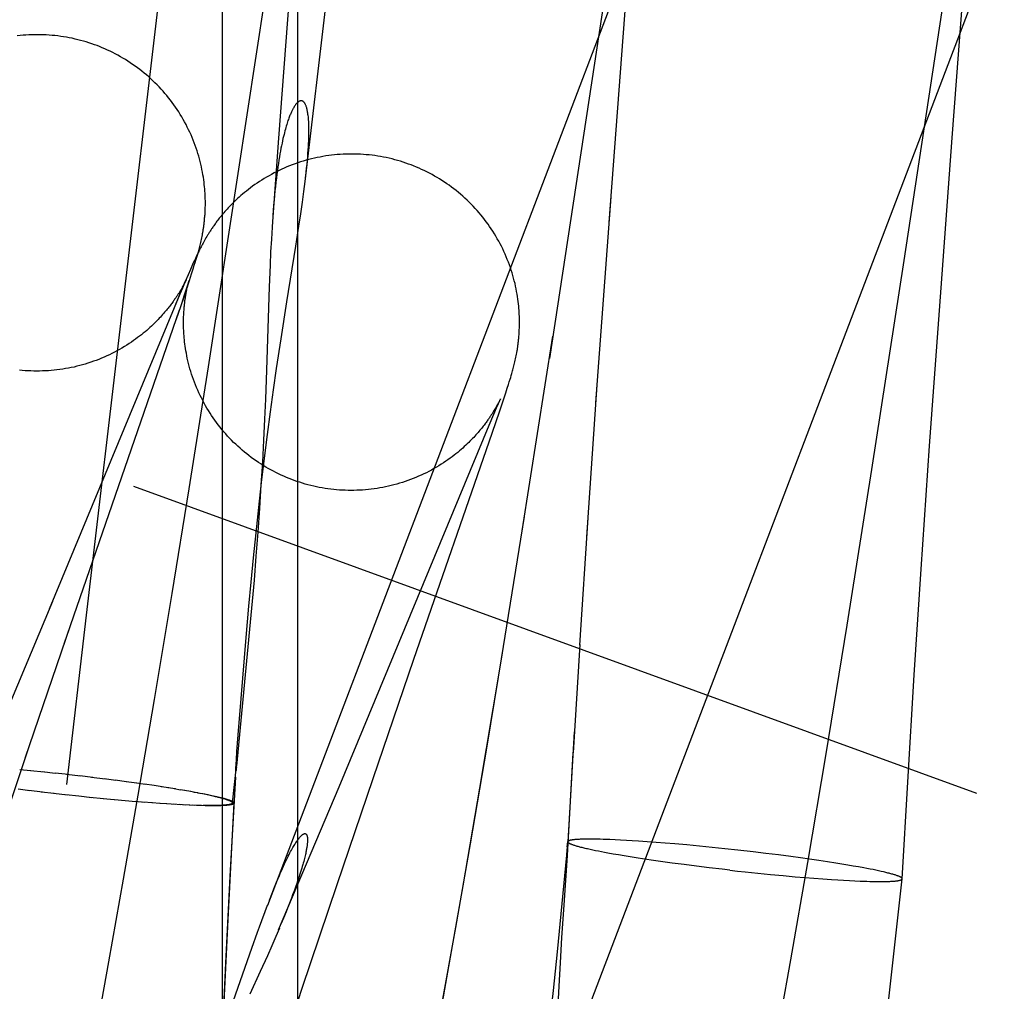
# Model space of a CAD drawing. Header units: inches. Extents: x 0 to 224, y 0 to 145.
# Tile 19 of 45: x 51.29 to 51.404, y 85.783 to 85.895. Entities that reach past the tile are written whole.
import ezdxf

# ---------------------------------------------------------------- set-up
doc = ezdxf.new("R2010")
doc.units = ezdxf.units.IN
doc.header["$LTSCALE"] = 12.302632
doc.header["$MEASUREMENT"] = 0
doc.linetypes.add('HIDDEN', pattern=[0.2, 0.1, -0.1])
doc.layers.add('DEFAULT_2', color=8, linetype='HIDDEN')

msp = doc.modelspace()

# ---------------------------------------------------------------- linework, layer by layer
at = {"layer": 'DEFAULT_2', "color": 8, "linetype": 'HIDDEN'}
for p, q in [((51.77208, 87.13033), (51.21629, 85.60333)), ((51.86981, 87.09476), (51.31402, 85.56776)), ((51.31314, 85.11097), (51.31314, 86.8147)), ((51.32186, 85.11097), (51.32186, 86.8147)), ((51.29736, 85.82614), (51.35972, 86.35501)), ((51.49137, 86.24643), (51.31835, 85.79249)), ((51.52781, 86.23254), (51.33701, 85.73194)), ((51.32077, 85.9157), (51.31389, 85.87052)), ((51.35966, 85.91235), (51.35104, 85.85587)), ((51.32147, 85.90559), (51.31964, 85.88141)), ((51.35796, 85.87164), (51.36029, 85.9025)), ((51.39775, 85.88147), (51.39923, 85.90117)), ((51.39218, 85.86725), (51.3969, 85.89841)), ((51.39625, 85.86146), (51.39775, 85.88147)), ((51.31964, 85.88141), (51.31892, 85.87177)), ((51.32276, 85.87677), (51.32284, 85.87745)), ((51.3224, 85.874), (51.32257, 85.87524)), ((51.35643, 85.85072), (51.35818, 85.87462)), ((51.32221, 85.87266), (51.3224, 85.874)), ((51.32199, 85.87122), (51.32221, 85.87266)), ((51.32163, 85.86888), (51.32199, 85.87122)), ((51.31077, 85.87002), (51.3108, 85.8702)), ((51.3108, 85.8702), (51.31083, 85.87038)), ((51.31389, 85.87052), (51.31148, 85.85493)), ((51.3105, 85.86885), (51.31054, 85.86901)), ((51.31054, 85.86901), (51.31058, 85.86917)), ((51.31058, 85.86917), (51.31062, 85.86934)), ((51.31062, 85.86934), (51.31066, 85.8695)), ((51.31073, 85.86897), (51.31065, 85.86883)), ((51.31066, 85.8695), (51.3107, 85.86968)), ((51.3107, 85.86968), (51.31073, 85.86985)), ((51.31073, 85.86985), (51.31077, 85.87002)), ((51.3108, 85.86912), (51.31073, 85.86897)), ((51.31088, 85.86926), (51.3108, 85.86912)), ((51.31096, 85.86941), (51.31088, 85.86926)), ((51.31105, 85.86956), (51.31096, 85.86941)), ((51.31113, 85.86971), (51.31105, 85.86956)), ((51.31122, 85.86987), (51.31113, 85.86971)), ((51.31131, 85.87002), (51.31122, 85.86987)), ((51.3188, 85.86971), (51.31872, 85.86824)), ((51.31017, 85.86785), (51.31008, 85.86766)), ((51.31026, 85.86804), (51.31017, 85.86785)), ((51.3102, 85.86774), (51.31026, 85.86796)), ((51.31032, 85.86817), (51.31026, 85.86804)), ((51.31026, 85.86796), (51.3103, 85.86811)), ((51.3103, 85.86811), (51.31035, 85.86826)), ((51.31038, 85.86829), (51.31032, 85.86817)), ((51.31035, 85.86826), (51.31039, 85.86841)), ((51.31045, 85.86843), (51.31038, 85.86829)), ((51.31039, 85.86841), (51.31043, 85.86856)), ((51.31043, 85.86856), (51.31046, 85.8687)), ((51.31051, 85.86856), (51.31045, 85.86843)), ((51.31046, 85.8687), (51.3105, 85.86885)), ((51.31058, 85.86869), (51.31051, 85.86856)), ((51.31065, 85.86883), (51.31058, 85.86869)), ((51.31872, 85.86824), (51.31865, 85.86668)), ((51.3206, 85.86243), (51.32163, 85.86888)), ((51.30975, 85.86695), (51.30959, 85.86659)), ((51.30974, 85.86627), (51.30987, 85.86668)), ((51.30988, 85.86722), (51.30975, 85.86695)), ((51.30987, 85.86668), (51.30997, 85.86699)), ((51.30999, 85.86748), (51.30988, 85.86722)), ((51.30997, 85.86699), (51.31006, 85.86729)), ((51.31008, 85.86766), (51.30999, 85.86748)), ((51.31006, 85.86729), (51.31013, 85.86752)), ((51.31013, 85.86752), (51.3102, 85.86774)), ((51.31865, 85.86668), (51.31856, 85.86419)), ((51.38843, 85.84301), (51.39218, 85.86725)), ((51.30916, 85.86559), (51.30881, 85.86479)), ((51.30942, 85.86619), (51.30916, 85.86559)), ((51.3093, 85.86492), (51.30956, 85.86571)), ((51.30959, 85.86659), (51.30942, 85.86619)), ((51.30956, 85.86571), (51.30974, 85.86627)), ((51.30772, 85.86217), (51.30881, 85.86479)), ((51.30853, 85.86407), (51.30869, 85.86445)), ((51.3086, 85.86435), (51.30854, 85.86425)), ((51.30866, 85.86446), (51.3086, 85.86435)), ((51.30871, 85.86455), (51.30866, 85.86446)), ((51.30869, 85.86445), (51.3088, 85.86469)), ((51.30875, 85.86464), (51.30871, 85.86455)), ((51.30879, 85.86472), (51.30875, 85.86464)), ((51.30883, 85.86479), (51.30879, 85.86472)), ((51.3088, 85.86469), (51.30887, 85.86486)), ((51.30886, 85.86485), (51.30883, 85.86479)), ((51.30889, 85.8649), (51.30886, 85.86485)), ((51.30887, 85.86486), (51.30891, 85.86493)), ((51.30887, 85.86366), (51.3093, 85.86492)), ((51.30891, 85.86494), (51.30889, 85.8649)), ((51.30891, 85.86495), (51.30893, 85.865)), ((51.30894, 85.86501), (51.30894, 85.86502)), ((51.30909, 85.86438), (51.30898, 85.86403)), ((51.30917, 85.8646), (51.30909, 85.86438)), ((51.3091, 85.86429), (51.30913, 85.86439)), ((51.30913, 85.86439), (51.30915, 85.86449)), ((51.30915, 85.86449), (51.30917, 85.86457)), ((51.30921, 85.86476), (51.30917, 85.8646)), ((51.30917, 85.86457), (51.30919, 85.86465)), ((51.30919, 85.86465), (51.30921, 85.86472)), ((51.30924, 85.86484), (51.30921, 85.86476)), ((51.30921, 85.86472), (51.30922, 85.86477)), ((51.30922, 85.86477), (51.30924, 85.86482)), ((51.30926, 85.8649), (51.30925, 85.86486)), ((51.30926, 85.8649), (51.30926, 85.86491)), ((51.30926, 85.86491), (51.30926, 85.86491)), ((51.3082, 85.86333), (51.29306, 85.82681)), ((51.30887, 85.86366), (51.30772, 85.86031)), ((51.30826, 85.86377), (51.30818, 85.86364)), ((51.30824, 85.86339), (51.30853, 85.86407)), ((51.30834, 85.86389), (51.30826, 85.86377)), ((51.30841, 85.86401), (51.30834, 85.86389)), ((51.30848, 85.86413), (51.30841, 85.86401)), ((51.30879, 85.86346), (51.30846, 85.86247)), ((51.30854, 85.86425), (51.30848, 85.86413)), ((51.30898, 85.86403), (51.30879, 85.86346)), ((51.30889, 85.86321), (51.30891, 85.86337)), ((51.30891, 85.86337), (51.30894, 85.86352)), ((51.30894, 85.86352), (51.30897, 85.86366)), ((51.30897, 85.86366), (51.30899, 85.8638)), ((51.30899, 85.8638), (51.30902, 85.86393)), ((51.30902, 85.86393), (51.30905, 85.86406)), ((51.30905, 85.86406), (51.30908, 85.86418)), ((51.30908, 85.86418), (51.3091, 85.86429)), ((51.31856, 85.86419), (51.31824, 85.85451)), ((51.31993, 85.85817), (51.3206, 85.86243)), ((51.30813, 85.86147), (51.29475, 85.82276)), ((51.39512, 85.84574), (51.39625, 85.86146)), ((51.31941, 85.8547), (51.31993, 85.85817)), ((51.34789, 85.8359), (51.35143, 85.85846)), ((51.34719, 85.8562), (51.34722, 85.85637)), ((51.34722, 85.85637), (51.34725, 85.85655)), ((51.34696, 85.85518), (51.347, 85.85534)), ((51.347, 85.85534), (51.34704, 85.85551)), ((51.34704, 85.85551), (51.34708, 85.85568)), ((51.34708, 85.85568), (51.34712, 85.85585)), ((51.34712, 85.85585), (51.34715, 85.85602)), ((51.34715, 85.85602), (51.34719, 85.8562)), ((51.31148, 85.85493), (51.30923, 85.84078)), ((51.31824, 85.85451), (51.31811, 85.85118)), ((51.31906, 85.85225), (51.31941, 85.8547)), ((51.34662, 85.85391), (51.34668, 85.85414)), ((51.34668, 85.85414), (51.34673, 85.85429)), ((51.34673, 85.85429), (51.34677, 85.85443)), ((51.34677, 85.85443), (51.34681, 85.85458)), ((51.34681, 85.85458), (51.34685, 85.85473)), ((51.34685, 85.85473), (51.34689, 85.85488)), ((51.34689, 85.85488), (51.34692, 85.85503)), ((51.34692, 85.85503), (51.34696, 85.85518)), ((51.34629, 85.85286), (51.34639, 85.85317)), ((51.34639, 85.85317), (51.34648, 85.85347)), ((51.34648, 85.85347), (51.34655, 85.85369)), ((51.34655, 85.85369), (51.34662, 85.85391)), ((51.31871, 85.8497), (51.31906, 85.85225)), ((51.34572, 85.8511), (51.34598, 85.85188)), ((51.34598, 85.85188), (51.34616, 85.85244)), ((51.34616, 85.85244), (51.34629, 85.85286)), ((51.35536, 85.83515), (51.35659, 85.85281)), ((51.31811, 85.85118), (51.31801, 85.84883)), ((51.34511, 85.85069), (51.34506, 85.85059)), ((51.34508, 85.85056), (51.34521, 85.85085)), ((51.34516, 85.85078), (51.34511, 85.85069)), ((51.3452, 85.85086), (51.34516, 85.85078)), ((51.34524, 85.85094), (51.3452, 85.85086)), ((51.34521, 85.85085), (51.34529, 85.85102)), ((51.34527, 85.851), (51.34524, 85.85094)), ((51.3453, 85.85106), (51.34527, 85.851)), ((51.34529, 85.84983), (51.34572, 85.8511)), ((51.34529, 85.85102), (51.34532, 85.8511)), ((51.34532, 85.8511), (51.3453, 85.85106)), ((51.34535, 85.85115), (51.34532, 85.8511)), ((51.34533, 85.85112), (51.34535, 85.85116)), ((51.34536, 85.85119), (51.34535, 85.85115)), ((51.34536, 85.85118), (51.34536, 85.85119)), ((51.34537, 85.8512), (51.34537, 85.8512)), ((51.31836, 85.84706), (51.31871, 85.8497)), ((51.3444, 85.84722), (51.34529, 85.84983)), ((51.34465, 85.84989), (51.34457, 85.84976)), ((51.3446, 85.84944), (51.34491, 85.85015)), ((51.34473, 85.85002), (51.34465, 85.84989)), ((51.3448, 85.85014), (51.34473, 85.85002)), ((51.34487, 85.85026), (51.3448, 85.85014)), ((51.34494, 85.85038), (51.34487, 85.85026)), ((51.34491, 85.85015), (51.34508, 85.85056)), ((51.345, 85.85049), (51.34494, 85.85038)), ((51.34506, 85.85059), (51.345, 85.85049)), ((51.31801, 85.84883), (51.3179, 85.8464)), ((51.34406, 85.84816), (51.3446, 85.84944)), ((51.32665, 85.80624), (51.34406, 85.84816)), ((51.3179, 85.8464), (51.31776, 85.84386)), ((51.31801, 85.84432), (51.31836, 85.84706)), ((51.33533, 85.82102), (51.3444, 85.84722)), ((51.39414, 85.83147), (51.39512, 85.84574)), ((51.31776, 85.84386), (51.3176, 85.84124)), ((51.31767, 85.8415), (51.31801, 85.84432)), ((51.38556, 85.82497), (51.38843, 85.84301)), ((51.30283, 85.84107), (51.40055, 85.8055)), ((51.30923, 85.84078), (51.30727, 85.82864)), ((51.31734, 85.8386), (51.31767, 85.8415)), ((51.3176, 85.84124), (51.31743, 85.83852)), ((51.31703, 85.83568), (51.31734, 85.8386)), ((51.31743, 85.83852), (51.31723, 85.83574)), ((51.34529, 85.81987), (51.34814, 85.83757)), ((51.35456, 85.82266), (51.35553, 85.83741)), ((51.31673, 85.83279), (51.31703, 85.83568)), ((51.31723, 85.83574), (51.31701, 85.83295)), ((51.31646, 85.82995), (51.31673, 85.83279)), ((51.31701, 85.83295), (51.31679, 85.83018)), ((51.39334, 85.8192), (51.39414, 85.83147)), ((51.31679, 85.83018), (51.31643, 85.82614)), ((51.3162, 85.82718), (51.31646, 85.82995)), ((51.30727, 85.82864), (51.30523, 85.81635)), ((51.29342, 85.82771), (51.28777, 85.81423)), ((51.31589, 85.82355), (51.3162, 85.82718)), ((51.29511, 85.80649), (51.29736, 85.82614)), ((51.31643, 85.82614), (51.31477, 85.80862)), ((51.29026, 85.80955), (51.2955, 85.82494)), ((51.38311, 85.81004), (51.38556, 85.82497)), ((51.31529, 85.81645), (51.31589, 85.82355)), ((51.35455, 85.82271), (51.3538, 85.81018)), ((51.33059, 85.8072), (51.33533, 85.82102)), ((51.34558, 85.82178), (51.34374, 85.81071)), ((51.34298, 85.80606), (51.34529, 85.81987)), ((51.39258, 85.80676), (51.39334, 85.8192)), ((51.31496, 85.81226), (51.31529, 85.81645)), ((51.30523, 85.81635), (51.30334, 85.80527)), ((51.31481, 85.81031), (51.31496, 85.81226)), ((51.35392, 85.81259), (51.35317, 85.79986)), ((51.28599, 85.79678), (51.29073, 85.81091)), ((51.34374, 85.81071), (51.34185, 85.79964)), ((51.31475, 85.80934), (51.31481, 85.81031)), ((51.35316, 85.79896), (51.3538, 85.81018)), ((51.38099, 85.79746), (51.38311, 85.81004)), ((51.31429, 85.80436), (51.31477, 85.80862)), ((51.31463, 85.80734), (51.31472, 85.80888)), ((51.31469, 85.80845), (51.3147, 85.8086)), ((51.31469, 85.80832), (51.31469, 85.80845)), ((51.31472, 85.80888), (51.31475, 85.80934)), ((51.31475, 85.80849), (51.31474, 85.80836)), ((51.28963, 85.80825), (51.29092, 85.80813)), ((51.29087, 85.80812), (51.29246, 85.80797)), ((51.29223, 85.808), (51.29375, 85.80783)), ((51.29374, 85.80784), (51.29527, 85.80768)), ((51.29505, 85.80769), (51.29666, 85.80751)), ((51.2966, 85.80753), (51.29811, 85.80735)), ((51.29795, 85.80736), (51.29954, 85.80716)), ((51.31463, 85.80734), (51.314, 85.79588)), ((51.31468, 85.80826), (51.31469, 85.80832)), ((51.31468, 85.80821), (51.31468, 85.80826)), ((51.31468, 85.80816), (51.31468, 85.80821)), ((51.31473, 85.80829), (51.31472, 85.80824)), ((51.31474, 85.80836), (51.31473, 85.80829)), ((51.29942, 85.80719), (51.30079, 85.807)), ((51.3007, 85.80703), (51.30201, 85.80684)), ((51.30196, 85.80686), (51.30319, 85.8067)), ((51.30291, 85.80672), (51.30422, 85.80655)), ((51.30408, 85.80656), (51.30521, 85.80641)), ((51.30521, 85.80641), (51.30616, 85.80626)), ((51.30601, 85.80627), (51.30693, 85.80614)), ((51.3068, 85.80615), (51.30767, 85.80602)), ((51.31964, 85.78965), (51.32665, 85.80624)), ((51.32642, 85.79491), (51.33059, 85.8072)), ((51.39194, 85.79557), (51.39258, 85.80676)), ((51.29081, 85.80578), (51.28944, 85.80597)), ((51.29228, 85.80561), (51.29069, 85.80581)), ((51.29363, 85.80544), (51.29212, 85.80562)), ((51.29518, 85.80528), (51.29356, 85.80546)), ((51.29648, 85.80513), (51.29496, 85.80529)), ((51.29799, 85.80497), (51.29647, 85.80514)), ((51.29936, 85.80485), (51.29776, 85.80501)), ((51.30334, 85.80527), (51.30164, 85.79552)), ((51.30755, 85.80603), (51.30828, 85.8059)), ((51.30824, 85.80593), (51.30879, 85.80583)), ((51.30874, 85.80583), (51.30945, 85.80572)), ((51.30941, 85.80571), (51.30995, 85.80563)), ((51.30983, 85.80563), (51.31031, 85.80556)), ((51.31024, 85.80555), (51.31077, 85.80547)), ((51.31063, 85.80548), (51.3111, 85.80541)), ((51.311, 85.8054), (51.31135, 85.80533)), ((51.3111, 85.80541), (51.31142, 85.80534)), ((51.31135, 85.80533), (51.31169, 85.80526)), ((51.31142, 85.80534), (51.31172, 85.80528)), ((51.31172, 85.80528), (51.31191, 85.80524)), ((51.31191, 85.80524), (51.3121, 85.8052)), ((51.3121, 85.8052), (51.31228, 85.80515)), ((51.31228, 85.80515), (51.31245, 85.80511)), ((51.31245, 85.80511), (51.31262, 85.80507)), ((51.31262, 85.80507), (51.31278, 85.80504)), ((51.31278, 85.80504), (51.31293, 85.805)), ((51.31293, 85.805), (51.31308, 85.80496)), ((51.34104, 85.79474), (51.34298, 85.80606)), ((51.30059, 85.80472), (51.2993, 85.80484)), ((51.30186, 85.80461), (51.30061, 85.80473)), ((51.30309, 85.8045), (51.30184, 85.80462)), ((51.30411, 85.80442), (51.30303, 85.80452)), ((51.30504, 85.80437), (51.30391, 85.80445)), ((51.30591, 85.80429), (51.30495, 85.80436)), ((51.30669, 85.80424), (51.30586, 85.80431)), ((51.30773, 85.80417), (51.30665, 85.80426)), ((51.3083, 85.80414), (51.30741, 85.80421)), ((51.30884, 85.80412), (51.30814, 85.80417)), ((51.30937, 85.80409), (51.30861, 85.80415)), ((51.30988, 85.80407), (51.30928, 85.80412)), ((51.31024, 85.80406), (51.30971, 85.8041)), ((51.3107, 85.80405), (51.31012, 85.80408)), ((51.31114, 85.80404), (51.31052, 85.80407)), ((51.31125, 85.80406), (51.31089, 85.80406)), ((51.31159, 85.80405), (51.31125, 85.80406)), ((51.31176, 85.80403), (51.31156, 85.80403)), ((51.31191, 85.80405), (51.31159, 85.80405)), ((51.31195, 85.80403), (51.31176, 85.80403)), ((51.31213, 85.80403), (51.31195, 85.80403)), ((51.31231, 85.80403), (51.31213, 85.80403)), ((51.31248, 85.80403), (51.31231, 85.80403)), ((51.31265, 85.80404), (51.31248, 85.80403)), ((51.31281, 85.80404), (51.31265, 85.80404)), ((51.31296, 85.80404), (51.31281, 85.80404)), ((51.31311, 85.80405), (51.31296, 85.80404)), ((51.31429, 85.80066), (51.31449, 85.80434)), ((51.31379, 85.79085), (51.31429, 85.80066)), ((51.34185, 85.79964), (51.34015, 85.78991)), ((51.35319, 85.79991), (51.35311, 85.79928)), ((51.35311, 85.79926), (51.35317, 85.79986)), ((51.35317, 85.79986), (51.35319, 85.79991)), ((51.35318, 85.79927), (51.3532, 85.79991)), ((51.35563, 85.80017), (51.35535, 85.80017)), ((51.35593, 85.80017), (51.35563, 85.80017)), ((51.35624, 85.80017), (51.35593, 85.80017)), ((51.35658, 85.80016), (51.35624, 85.80017)), ((51.35692, 85.80015), (51.35658, 85.80016)), ((51.35728, 85.80014), (51.35692, 85.80015)), ((51.35766, 85.80013), (51.35728, 85.80014)), ((51.35804, 85.80012), (51.35766, 85.80013)), ((51.35865, 85.80009), (51.35804, 85.80012)), ((51.35929, 85.80006), (51.35865, 85.80009)), ((51.35996, 85.80002), (51.35929, 85.80006)), ((51.36065, 85.79998), (51.35996, 85.80002)), ((51.36137, 85.79994), (51.36065, 85.79998)), ((51.36237, 85.79987), (51.36137, 85.79994)), ((51.3634, 85.79979), (51.36237, 85.79987)), ((51.36447, 85.7997), (51.3634, 85.79979)), ((51.36557, 85.79961), (51.36447, 85.7997)), ((51.36698, 85.79949), (51.36557, 85.79961)), ((51.36843, 85.79935), (51.36698, 85.79949)), ((51.3699, 85.7992), (51.36843, 85.79935)), ((51.35301, 85.7983), (51.35192, 85.78709)), ((51.35273, 85.7925), (51.35312, 85.79827)), ((51.35307, 85.7989), (51.35301, 85.7983)), ((51.35311, 85.79926), (51.35307, 85.7989)), ((51.35312, 85.79827), (51.35316, 85.79896)), ((51.35607, 85.7989), (51.35576, 85.79896)), ((51.35639, 85.79883), (51.35607, 85.7989)), ((51.35672, 85.79876), (51.35639, 85.79883)), ((51.35708, 85.79869), (51.35672, 85.79876)), ((51.35744, 85.79862), (51.35708, 85.79869)), ((51.35782, 85.79855), (51.35744, 85.79862)), ((51.35842, 85.79844), (51.35782, 85.79855)), ((51.35905, 85.79833), (51.35842, 85.79844)), ((51.35971, 85.79822), (51.35905, 85.79833)), ((51.36039, 85.79811), (51.35971, 85.79822)), ((51.37138, 85.79905), (51.3699, 85.7992)), ((51.37287, 85.79889), (51.37138, 85.79905)), ((51.37466, 85.79868), (51.37287, 85.79889)), ((51.37613, 85.79851), (51.37466, 85.79868)), ((51.37759, 85.79833), (51.37613, 85.79851)), ((51.37901, 85.79814), (51.37759, 85.79833)), ((51.38013, 85.79799), (51.37901, 85.79814)), ((51.3611, 85.798), (51.36039, 85.79811)), ((51.36208, 85.79785), (51.3611, 85.798)), ((51.36311, 85.7977), (51.36208, 85.79785)), ((51.36417, 85.79755), (51.36311, 85.7977)), ((51.36526, 85.7974), (51.36417, 85.79755)), ((51.36666, 85.79721), (51.36526, 85.7974)), ((51.3681, 85.79703), (51.36666, 85.79721)), ((51.36956, 85.79685), (51.3681, 85.79703)), ((51.37903, 85.78617), (51.38099, 85.79746)), ((51.38121, 85.79784), (51.38013, 85.79799)), ((51.38226, 85.79769), (51.38121, 85.79784)), ((51.38328, 85.79754), (51.38226, 85.79769)), ((51.38425, 85.79739), (51.38328, 85.79754)), ((51.38495, 85.79727), (51.38425, 85.79739)), ((51.38563, 85.79716), (51.38495, 85.79727)), ((51.38627, 85.79705), (51.38563, 85.79716)), ((51.38689, 85.79694), (51.38627, 85.79705)), ((51.314, 85.79588), (51.31349, 85.78579)), ((51.37105, 85.79667), (51.36956, 85.79685)), ((51.37194, 85.79657), (51.37105, 85.79667)), ((51.37194, 85.79657), (51.37283, 85.79647)), ((51.37283, 85.79647), (51.37373, 85.79637)), ((51.37373, 85.79637), (51.37521, 85.79622)), ((51.37521, 85.79622), (51.37668, 85.79607)), ((51.37668, 85.79607), (51.37813, 85.79594)), ((51.37813, 85.79594), (51.37954, 85.79581)), ((51.38748, 85.79684), (51.38689, 85.79694)), ((51.38785, 85.79677), (51.38748, 85.79684)), ((51.38821, 85.7967), (51.38785, 85.79677)), ((51.38856, 85.79663), (51.38821, 85.7967)), ((51.38888, 85.79656), (51.38856, 85.79663)), ((51.3892, 85.7965), (51.38888, 85.79656)), ((51.3895, 85.79643), (51.3892, 85.7965)), ((51.30164, 85.79552), (51.29993, 85.78595)), ((51.32239, 85.78289), (51.32642, 85.79491)), ((51.33304, 85.26391), (51.39194, 85.79556)), ((51.33928, 85.78476), (51.34104, 85.79474)), ((51.37954, 85.79581), (51.38064, 85.79572)), ((51.38064, 85.79572), (51.38171, 85.79563)), ((51.38171, 85.79563), (51.38274, 85.79556)), ((51.38274, 85.79556), (51.38374, 85.79549)), ((51.38374, 85.79549), (51.38446, 85.79544)), ((51.38446, 85.79544), (51.38515, 85.7954)), ((51.38515, 85.7954), (51.38582, 85.79537)), ((51.38582, 85.79537), (51.38646, 85.79533)), ((51.38646, 85.79533), (51.38706, 85.79531)), ((51.38706, 85.79531), (51.38745, 85.79529)), ((51.38745, 85.79529), (51.38783, 85.79528)), ((51.38783, 85.79528), (51.38819, 85.79527)), ((51.38819, 85.79527), (51.38853, 85.79526)), ((51.38853, 85.79526), (51.38886, 85.79526)), ((51.38886, 85.79526), (51.38918, 85.79526)), ((51.38918, 85.79526), (51.38948, 85.79525)), ((51.38948, 85.79525), (51.38976, 85.79526)), ((51.39191, 85.79552), (51.39194, 85.79556)), ((51.31742, 85.78999), (51.31835, 85.7925)), ((51.35249, 85.78876), (51.35273, 85.7925)), ((51.32033, 85.79129), (51.31995, 85.79037)), ((51.31333, 85.78123), (51.31379, 85.79085)), ((51.31973, 85.78985), (51.31931, 85.78888)), ((51.34015, 85.78991), (51.33843, 85.78036)), ((51.31931, 85.78888), (51.31884, 85.78779)), ((51.35232, 85.78581), (51.35249, 85.78876)), ((51.3129, 85.77719), (51.31653, 85.78751)), ((51.31884, 85.78779), (51.31834, 85.78665)), ((51.35192, 85.78709), (51.35146, 85.78264)), ((51.29993, 85.78595), (51.29843, 85.77777)), ((51.31349, 85.78579), (51.31309, 85.77708)), ((51.31834, 85.78665), (51.31752, 85.78484)), ((51.35218, 85.78313), (51.35232, 85.78581)), ((51.37727, 85.77625), (51.37903, 85.78617)), ((51.31752, 85.78484), (51.31631, 85.7822)), ((51.33773, 85.77614), (51.33928, 85.78476)), ((51.31862, 85.77149), (51.32239, 85.78289)), ((51.35146, 85.78264), (51.351, 85.77844)), ((51.35203, 85.78019), (51.35218, 85.78313))]:
    msp.add_line(p, q, dxfattribs=at)
for points in [[(51.32257, 85.87524), (51.32264, 85.87583), (51.32271, 85.8764), (51.3734, 86.30626)], [(51.29859, 85.89214), (51.2983, 85.89225), (51.29798, 85.89236), (51.29766, 85.89247), (51.29734, 85.89257), (51.29702, 85.89266), (51.29669, 85.89275), (51.29637, 85.89283), (51.29604, 85.89291), (51.29571, 85.89299), (51.29538, 85.89305), (51.29505, 85.89311), (51.29472, 85.89317), (51.29438, 85.89322), (51.29405, 85.89326), (51.29371, 85.8933), (51.29338, 85.89333), (51.29304, 85.89336), (51.29271, 85.89338), (51.29237, 85.8934), (51.29203, 85.8934), (51.2917, 85.89341), (51.29136, 85.8934), (51.29102, 85.8934), (51.29069, 85.89338), (51.29035, 85.89336), (51.29002, 85.89334), (51.28968, 85.8933), (51.28935, 85.89327)], [(51.31114, 85.87459), (51.31113, 85.87482), (51.31112, 85.87505), (51.3111, 85.87529), (51.31108, 85.87553), (51.31106, 85.87579), (51.31103, 85.87605), (51.311, 85.87632), (51.31096, 85.8766), (51.31092, 85.87688), (51.31087, 85.87717), (51.31082, 85.87747), (51.31076, 85.87778), (51.3107, 85.87808), (51.31063, 85.87839), (51.31055, 85.8787), (51.31047, 85.87901), (51.31038, 85.87932), (51.31029, 85.87964), (51.31019, 85.87995), (51.31009, 85.88026), (51.30998, 85.88057), (51.30986, 85.88088), (51.30974, 85.88119), (51.30962, 85.88149), (51.30949, 85.8818), (51.30935, 85.8821), (51.30921, 85.8824), (51.30906, 85.8827), (51.30891, 85.883), (51.30875, 85.8833), (51.30858, 85.88359), (51.30841, 85.88388), (51.30824, 85.88416), (51.30806, 85.88445), (51.30788, 85.88473), (51.30769, 85.88501), (51.3075, 85.88528), (51.3073, 85.88555), (51.3071, 85.88582), (51.30689, 85.88609), (51.30668, 85.88635), (51.30646, 85.8866), (51.30624, 85.88686), (51.30602, 85.88711), (51.30579, 85.88735), (51.30555, 85.88759), (51.30531, 85.88783), (51.30507, 85.88806), (51.30483, 85.88829), (51.30458, 85.88852), (51.30432, 85.88874), (51.30406, 85.88896), (51.3038, 85.88917), (51.30354, 85.88938), (51.30327, 85.88958), (51.303, 85.88978), (51.30272, 85.88997), (51.30244, 85.89016), (51.30216, 85.89034), (51.30188, 85.89052), (51.30159, 85.89069), (51.3013, 85.89086), (51.30101, 85.89103), (51.30071, 85.89119), (51.30041, 85.89134), (51.30011, 85.89149), (51.2998, 85.89163), (51.2995, 85.89177), (51.29919, 85.8919), (51.29888, 85.89203), (51.29859, 85.89214)], [(51.32284, 85.87745), (51.32289, 85.87794), (51.32294, 85.8784), (51.32298, 85.87885), (51.32302, 85.87927), (51.32305, 85.87967), (51.32308, 85.88006), (51.3231, 85.88042), (51.32312, 85.88077), (51.32313, 85.8811), (51.32314, 85.88141), (51.32315, 85.88171), (51.32316, 85.88199), (51.32316, 85.88225), (51.32316, 85.8825), (51.32315, 85.88274), (51.32315, 85.88296), (51.32314, 85.88317), (51.32313, 85.88336), (51.32312, 85.88355), (51.3231, 85.88372), (51.32309, 85.88388), (51.32307, 85.88403), (51.32305, 85.88417), (51.32303, 85.8843), (51.32301, 85.88442), (51.32299, 85.88454), (51.32297, 85.88464), (51.32295, 85.88475), (51.32292, 85.88484), (51.3229, 85.88493), (51.32287, 85.88501), (51.32285, 85.88508), (51.32282, 85.88515), (51.3228, 85.88522), (51.32277, 85.88528), (51.32275, 85.88533), (51.32272, 85.88538), (51.32269, 85.88543), (51.32267, 85.88547), (51.32264, 85.88551), (51.32261, 85.88554), (51.32259, 85.88558), (51.32256, 85.8856), (51.32253, 85.88563), (51.32251, 85.88565), (51.32248, 85.88567), (51.32245, 85.88569), (51.32243, 85.8857), (51.3224, 85.88572), (51.32237, 85.88573), (51.32235, 85.88573), (51.32232, 85.88574), (51.32229, 85.88574), (51.32227, 85.88575), (51.32224, 85.88575), (51.32221, 85.88575), (51.32219, 85.88574), (51.32216, 85.88574), (51.32213, 85.88573), (51.32211, 85.88572), (51.32208, 85.88571), (51.32205, 85.8857), (51.32203, 85.88569), (51.322, 85.88567), (51.32197, 85.88565), (51.32194, 85.88563), (51.32192, 85.88561), (51.32189, 85.88559), (51.32186, 85.88557), (51.32183, 85.88554), (51.3218, 85.88552), (51.32177, 85.88549), (51.32174, 85.88546), (51.32171, 85.88542), (51.32168, 85.88539), (51.32165, 85.88535), (51.32162, 85.88531), (51.32159, 85.88527), (51.32156, 85.88522), (51.32153, 85.88518), (51.32149, 85.88513), (51.32146, 85.88508), (51.32143, 85.88502), (51.32139, 85.88496), (51.32136, 85.8849), (51.32132, 85.88484), (51.32128, 85.88477), (51.32125, 85.8847), (51.32121, 85.88462), (51.32117, 85.88454), (51.32113, 85.88445), (51.32109, 85.88437), (51.32105, 85.88427), (51.32101, 85.88417), (51.32096, 85.88407), (51.32092, 85.88396), (51.32087, 85.88384), (51.32083, 85.88372), (51.32078, 85.88359), (51.32073, 85.88345), (51.32068, 85.8833), (51.32063, 85.88315), (51.32058, 85.88299), (51.32053, 85.88282), (51.32048, 85.88264), (51.32043, 85.88245), (51.32038, 85.88226), (51.32032, 85.88205), (51.32027, 85.88183), (51.32021, 85.8816), (51.32015, 85.88136), (51.3201, 85.8811), (51.32004, 85.88083), (51.31998, 85.88054), (51.31992, 85.88024), (51.31986, 85.87992), (51.3198, 85.87959), (51.31974, 85.87924), (51.31968, 85.87887), (51.31962, 85.87849), (51.31956, 85.87809), (51.3195, 85.87767), (51.31944, 85.87724), (51.31938, 85.87678), (51.31933, 85.87631), (51.31927, 85.87582), (51.31922, 85.87531), (51.31917, 85.87477), (51.31911, 85.87422), (51.31906, 85.87364), (51.31901, 85.87304), (51.31897, 85.87249)], [(51.33501, 85.87831), (51.33472, 85.87842), (51.3344, 85.87853), (51.33408, 85.87864), (51.33376, 85.87874), (51.33344, 85.87883), (51.33311, 85.87892), (51.33279, 85.87901), (51.33246, 85.87908), (51.33213, 85.87916), (51.3318, 85.87922), (51.33147, 85.87928), (51.33114, 85.87934), (51.33081, 85.87939), (51.33048, 85.87943), (51.33014, 85.87947), (51.32981, 85.8795), (51.32947, 85.87953), (51.32914, 85.87955), (51.3288, 85.87957), (51.32847, 85.87958), (51.32813, 85.87958), (51.32779, 85.87958), (51.32746, 85.87957), (51.32712, 85.87955), (51.32679, 85.87953), (51.32645, 85.87951), (51.32612, 85.87948), (51.32578, 85.87944), (51.32545, 85.8794), (51.32512, 85.87935), (51.32478, 85.87929), (51.32445, 85.87923), (51.32413, 85.87917), (51.3238, 85.8791), (51.32347, 85.87902), (51.32315, 85.87894), (51.32282, 85.87885), (51.3225, 85.87876), (51.32218, 85.87866), (51.32186, 85.87855), (51.32155, 85.87844), (51.32123, 85.87833), (51.32092, 85.87821), (51.32061, 85.87808), (51.3203, 85.87795), (51.32, 85.87781), (51.3197, 85.87767), (51.3194, 85.87753), (51.31911, 85.87738), (51.31881, 85.87722), (51.31853, 85.87706), (51.31824, 85.8769), (51.31796, 85.87673), (51.31768, 85.87656), (51.31741, 85.87639), (51.31715, 85.87621), (51.31688, 85.87603), (51.31663, 85.87584), (51.31638, 85.87566), (51.31614, 85.87548), (51.31591, 85.87529), (51.31568, 85.87511), (51.31547, 85.87493), (51.31527, 85.87476), (51.31508, 85.87459), (51.31489, 85.87442), (51.31471, 85.87425), (51.31454, 85.87409), (51.31438, 85.87393), (51.31423, 85.87378), (51.31408, 85.87362), (51.31393, 85.87347), (51.31379, 85.87333), (51.31366, 85.87318), (51.31353, 85.87304), (51.31341, 85.8729), (51.31329, 85.87276), (51.31318, 85.87263), (51.31307, 85.8725), (51.31297, 85.87237), (51.31286, 85.87225), (51.31277, 85.87213), (51.31268, 85.87201), (51.31259, 85.8719), (51.3125, 85.87178), (51.31242, 85.87168), (51.31235, 85.87157), (51.31227, 85.87147), (51.3122, 85.87137), (51.31213, 85.87127), (51.31207, 85.87118), (51.312, 85.87109), (51.31194, 85.871), (51.31188, 85.87091), (51.31182, 85.87082), (51.31177, 85.87074), (51.31171, 85.87065), (51.31166, 85.87057), (51.31161, 85.87049), (51.31156, 85.87041), (51.31151, 85.87033), (51.31146, 85.87025), (51.31141, 85.87017), (51.31131, 85.87002)], [(51.34756, 85.86077), (51.34755, 85.86099), (51.34754, 85.86122), (51.34752, 85.86146), (51.3475, 85.86171), (51.34748, 85.86196), (51.34745, 85.86222), (51.34742, 85.86249), (51.34738, 85.86277), (51.34734, 85.86306), (51.34729, 85.86335), (51.34724, 85.86365), (51.34718, 85.86395), (51.34712, 85.86426), (51.34705, 85.86457), (51.34697, 85.86488), (51.34689, 85.86519), (51.3468, 85.8655), (51.34671, 85.86581), (51.34661, 85.86612), (51.34651, 85.86643), (51.3464, 85.86674), (51.34628, 85.86705), (51.34616, 85.86736), (51.34604, 85.86767), (51.34591, 85.86797), (51.34577, 85.86828), (51.34563, 85.86858), (51.34548, 85.86888), (51.34532, 85.86917), (51.34517, 85.86947), (51.345, 85.86976), (51.34483, 85.87005), (51.34466, 85.87034), (51.34448, 85.87062), (51.3443, 85.8709), (51.34411, 85.87118), (51.34392, 85.87145), (51.34372, 85.87173), (51.34352, 85.87199), (51.34331, 85.87226), (51.3431, 85.87252), (51.34288, 85.87278), (51.34266, 85.87303), (51.34243, 85.87328), (51.34221, 85.87352), (51.34197, 85.87377), (51.34173, 85.874), (51.34149, 85.87424), (51.34125, 85.87447), (51.341, 85.87469), (51.34074, 85.87491), (51.34048, 85.87513), (51.34022, 85.87534), (51.33996, 85.87555), (51.33969, 85.87575), (51.33942, 85.87595), (51.33914, 85.87614), (51.33886, 85.87633), (51.33858, 85.87651), (51.3383, 85.87669), (51.33801, 85.87687), (51.33772, 85.87703), (51.33743, 85.8772), (51.33713, 85.87736), (51.33683, 85.87751), (51.33653, 85.87766), (51.33622, 85.8778), (51.33592, 85.87794), (51.33561, 85.87807), (51.3353, 85.8782), (51.33501, 85.87831)], [(51.31083, 85.87038), (51.31085, 85.87047), (51.31087, 85.87056), (51.31088, 85.87065), (51.3109, 85.87074), (51.31091, 85.87084), (51.31093, 85.87094), (51.31094, 85.87104), (51.31096, 85.87114), (51.31097, 85.87124), (51.31098, 85.87135), (51.311, 85.87145), (51.31101, 85.87156), (51.31102, 85.87168), (51.31104, 85.87179), (51.31105, 85.87192), (51.31106, 85.87204), (51.31107, 85.87217), (51.31108, 85.8723), (51.3111, 85.87244), (51.31111, 85.87258), (51.31111, 85.87274), (51.31112, 85.87289), (51.31113, 85.87305), (51.31114, 85.87322), (51.31114, 85.8734), (51.31115, 85.87358), (51.31115, 85.87377), (51.31115, 85.87396), (51.31115, 85.87417), (51.31114, 85.87438), (51.31114, 85.87459)], [(51.31892, 85.87177), (51.31888, 85.8711), (51.3188, 85.86971)], [(51.30894, 85.86501), (51.30893, 85.86498), (51.30892, 85.86496)], [(51.30895, 85.86503), (51.30895, 85.86503), (51.30895, 85.86503)], [(51.30924, 85.86482), (51.30925, 85.86487), (51.30925, 85.86488)], [(51.30818, 85.86364), (51.3081, 85.8635), (51.30806, 85.86343), (51.30801, 85.86336), (51.30796, 85.86329), (51.30792, 85.86322), (51.30787, 85.86314), (51.30782, 85.86306), (51.30776, 85.86299), (51.30771, 85.8629), (51.30765, 85.86282), (51.30759, 85.86274), (51.30753, 85.86265), (51.30747, 85.86256), (51.3074, 85.86247), (51.30733, 85.86237), (51.30726, 85.86227), (51.30718, 85.86217), (51.3071, 85.86206), (51.30702, 85.86196), (51.30693, 85.86184), (51.30684, 85.86173), (51.30674, 85.86161), (51.30664, 85.86148), (51.30654, 85.86136), (51.30643, 85.86123), (51.30631, 85.86109), (51.30619, 85.86096), (51.30607, 85.86082), (51.30594, 85.86068), (51.30581, 85.86054), (51.30567, 85.86039), (51.30553, 85.86025), (51.30538, 85.8601), (51.30523, 85.85994), (51.30506, 85.85979), (51.3049, 85.85963), (51.30472, 85.85947), (51.30454, 85.85931), (51.30435, 85.85914), (51.30416, 85.85897), (51.30395, 85.85881), (51.30374, 85.85864), (51.30353, 85.85847), (51.3033, 85.8583), (51.30306, 85.85812), (51.30282, 85.85795), (51.30257, 85.85777), (51.3023, 85.8576), (51.30203, 85.85743), (51.30176, 85.85725), (51.30148, 85.85709), (51.30119, 85.85692), (51.3009, 85.85676), (51.30061, 85.85661), (51.30032, 85.85646), (51.30002, 85.85631), (51.29972, 85.85617), (51.29942, 85.85604), (51.29911, 85.85591), (51.2988, 85.85578), (51.29849, 85.85566), (51.29818, 85.85555), (51.29786, 85.85544), (51.29754, 85.85533), (51.29723, 85.85523), (51.2969, 85.85514), (51.29658, 85.85505), (51.29626, 85.85497), (51.29593, 85.85489), (51.2956, 85.85482), (51.29527, 85.85476), (51.29494, 85.8547), (51.29461, 85.85464), (51.29428, 85.8546), (51.29395, 85.85455), (51.29362, 85.85452), (51.29328, 85.85448), (51.29295, 85.85446), (51.29261, 85.85444), (51.29228, 85.85443), (51.29194, 85.85442), (51.29161, 85.85441), (51.29127, 85.85442), (51.29093, 85.85443), (51.2906, 85.85444), (51.29026, 85.85446), (51.28993, 85.85449), (51.2896, 85.85452)], [(51.32116, 85.84185), (51.32087, 85.84196), (51.32056, 85.84209), (51.32025, 85.84222), (51.31995, 85.84236), (51.31964, 85.8425), (51.31934, 85.84265), (51.31904, 85.84281), (51.31874, 85.84297), (51.31845, 85.84313), (51.31816, 85.8433), (51.31787, 85.84347), (51.31759, 85.84365), (51.3173, 85.84383), (51.31703, 85.84402), (51.31675, 85.84422), (51.31648, 85.84442), (51.31621, 85.84462), (51.31595, 85.84483), (51.31568, 85.84504), (51.31543, 85.84525), (51.31517, 85.84548), (51.31492, 85.8457), (51.31468, 85.84593), (51.31443, 85.84616), (51.3142, 85.8464), (51.31396, 85.84664), (51.31373, 85.84689), (51.31351, 85.84714), (51.31329, 85.84739), (51.31307, 85.84765), (51.31286, 85.84791), (51.31265, 85.84818), (51.31245, 85.84845), (51.31225, 85.84872), (51.31206, 85.84899), (51.31187, 85.84927), (51.31169, 85.84955), (51.31151, 85.84984), (51.31134, 85.85012), (51.31117, 85.85041), (51.311, 85.85071), (51.31085, 85.851), (51.31069, 85.8513), (51.31055, 85.8516), (51.3104, 85.8519), (51.31027, 85.8522), (51.31014, 85.85251), (51.31001, 85.85282), (51.30989, 85.85312), (51.30978, 85.85343), (51.30967, 85.85374), (51.30956, 85.85406), (51.30947, 85.85437), (51.30937, 85.85468), (51.30929, 85.855), (51.30921, 85.85531), (51.30913, 85.85561), (51.30906, 85.85591), (51.309, 85.8562), (51.30895, 85.85649), (51.3089, 85.85676), (51.30885, 85.85703), (51.30882, 85.85729), (51.30878, 85.85755), (51.30875, 85.8578), (51.30872, 85.85804), (51.3087, 85.85827), (51.30868, 85.8585), (51.30867, 85.85872), (51.30865, 85.85893), (51.30864, 85.85914), (51.30863, 85.85934), (51.30863, 85.85953), (51.30862, 85.85972), (51.30862, 85.85991), (51.30862, 85.86008), (51.30862, 85.86026), (51.30863, 85.86043), (51.30863, 85.86059), (51.30863, 85.86075), (51.30864, 85.86091), (51.30865, 85.86106), (51.30866, 85.8612), (51.30867, 85.86134), (51.30868, 85.86148), (51.30869, 85.86161), (51.3087, 85.86173), (51.30871, 85.86185), (51.30872, 85.86197), (51.30873, 85.86209), (51.30874, 85.8622), (51.30876, 85.8623), (51.30877, 85.86241), (51.30878, 85.86251), (51.30879, 85.8626), (51.30881, 85.8627), (51.30882, 85.86279), (51.30883, 85.86288), (51.30885, 85.86296), (51.30886, 85.86305), (51.30887, 85.86313), (51.30889, 85.86321)], [(51.34725, 85.85655), (51.34727, 85.85664), (51.34729, 85.85673), (51.3473, 85.85682), (51.34732, 85.85692), (51.34733, 85.85701), (51.34735, 85.85711), (51.34736, 85.85721), (51.34738, 85.85731), (51.34739, 85.85741), (51.3474, 85.85752), (51.34742, 85.85763), (51.34743, 85.85774), (51.34744, 85.85785), (51.34746, 85.85797), (51.34747, 85.85809), (51.34748, 85.85821), (51.34749, 85.85834), (51.34751, 85.85848), (51.34752, 85.85861), (51.34753, 85.85876), (51.34754, 85.85891), (51.34754, 85.85907), (51.34755, 85.85923), (51.34756, 85.8594), (51.34756, 85.85957), (51.34757, 85.85976), (51.34757, 85.85994), (51.34757, 85.86014), (51.34757, 85.86034), (51.34756, 85.86055), (51.34756, 85.86077)], [(51.34457, 85.84976), (51.34449, 85.84962), (51.34444, 85.84955), (51.3444, 85.84948), (51.34435, 85.84941), (51.3443, 85.84933), (51.34425, 85.84926), (51.3442, 85.84918), (51.34414, 85.8491), (51.34409, 85.84901), (51.34403, 85.84893), (51.34397, 85.84884), (51.34391, 85.84875), (51.34384, 85.84866), (51.34377, 85.84857), (51.3437, 85.84847), (51.34362, 85.84837), (51.34354, 85.84826), (51.34346, 85.84815), (51.34337, 85.84804), (51.34328, 85.84793), (51.34319, 85.84781), (51.34309, 85.84768), (51.34298, 85.84756), (51.34287, 85.84743), (51.34276, 85.8473), (51.34264, 85.84716), (51.34252, 85.84702), (51.34239, 85.84688), (51.34226, 85.84674), (51.34212, 85.8466), (51.34198, 85.84645), (51.34183, 85.8463), (51.34168, 85.84614), (51.34151, 85.84599), (51.34135, 85.84583), (51.34117, 85.84567), (51.34099, 85.8455), (51.3408, 85.84534), (51.34061, 85.84517), (51.34041, 85.845), (51.3402, 85.84484), (51.33998, 85.84466), (51.33975, 85.84449), (51.33952, 85.84432), (51.33927, 85.84414), (51.33902, 85.84397), (51.33876, 85.84379), (51.33849, 85.84362), (51.33821, 85.84344), (51.33793, 85.84327), (51.33764, 85.84311), (51.33735, 85.84295), (51.33706, 85.84279), (51.33677, 85.84264), (51.33647, 85.8425), (51.33617, 85.84236), (51.33587, 85.84222), (51.33556, 85.84209), (51.33525, 85.84196), (51.33494, 85.84184), (51.33462, 85.84173), (51.33431, 85.84162), (51.33399, 85.84151), (51.33367, 85.84141), (51.33335, 85.84132), (51.33302, 85.84123), (51.3327, 85.84115), (51.33237, 85.84107), (51.33204, 85.841), (51.33172, 85.84093), (51.33138, 85.84087), (51.33105, 85.84082), (51.33072, 85.84077), (51.33039, 85.84073), (51.33005, 85.84069), (51.32972, 85.84066), (51.32938, 85.84063), (51.32905, 85.84061), (51.32871, 85.8406), (51.32838, 85.84059), (51.32804, 85.84059), (51.3277, 85.84059), (51.32737, 85.8406), (51.32703, 85.84061), (51.3267, 85.84063), (51.32636, 85.84066), (51.32603, 85.84069), (51.32569, 85.84073), (51.32536, 85.84077), (51.32503, 85.84082), (51.3247, 85.84088), (51.32436, 85.84094), (51.32404, 85.84101), (51.32371, 85.84108), (51.32338, 85.84116), (51.32305, 85.84124), (51.32273, 85.84133), (51.32241, 85.84143), (51.32209, 85.84153), (51.32177, 85.84163), (51.32145, 85.84174), (51.32116, 85.84185)], [(51.31471, 85.80815), (51.31471, 85.80813), (51.3147, 85.80812), (51.3147, 85.80811), (51.3147, 85.80809), (51.3147, 85.80808), (51.3147, 85.80807), (51.31469, 85.80807), (51.31469, 85.80806), (51.31469, 85.80805), (51.31469, 85.80805), (51.31469, 85.80804), (51.31469, 85.80804), (51.31469, 85.80804), (51.31468, 85.80804), (51.31468, 85.80805), (51.31468, 85.80805), (51.31468, 85.80806), (51.31468, 85.80806), (51.31468, 85.80807), (51.31468, 85.80808), (51.31468, 85.80809), (51.31468, 85.8081), (51.31468, 85.80811), (51.31468, 85.80813), (51.31468, 85.80815), (51.31468, 85.80816)], [(51.31472, 85.80824), (51.31471, 85.80819), (51.31471, 85.80817)], [(51.31169, 85.80526), (51.312, 85.80519), (51.31216, 85.80515), (51.3123, 85.80512), (51.31244, 85.80509), (51.31258, 85.80505), (51.31271, 85.80502), (51.31284, 85.80499), (51.31296, 85.80496), (51.31307, 85.80492), (51.31318, 85.80489), (51.31329, 85.80486), (51.31339, 85.80483), (51.31349, 85.8048), (51.31358, 85.80477), (51.31366, 85.80474), (51.31374, 85.80472), (51.31382, 85.80469), (51.31388, 85.80466), (51.31395, 85.80463), (51.31401, 85.80461), (51.31406, 85.80458), (51.31411, 85.80456), (51.31415, 85.80453), (51.31419, 85.80451), (51.31422, 85.80448), (51.31424, 85.80446), (51.31426, 85.80444), (51.31428, 85.80442), (51.31429, 85.80439), (51.31429, 85.80437), (51.31429, 85.80436)], [(51.31156, 85.80403), (51.31125, 85.80403), (51.31114, 85.80404)], [(51.31429, 85.80436), (51.31429, 85.80435), (51.31428, 85.80433), (51.31427, 85.80432), (51.31425, 85.8043), (51.31423, 85.80428), (51.3142, 85.80426), (51.31417, 85.80425), (51.31413, 85.80423), (51.31408, 85.80422), (51.31403, 85.8042), (51.31397, 85.80419), (51.31391, 85.80417), (51.31385, 85.80416), (51.31377, 85.80415), (51.3137, 85.80414), (51.31361, 85.80413), (51.31353, 85.80412), (51.31343, 85.80411), (51.31333, 85.8041), (51.31323, 85.80409), (51.31312, 85.80409), (51.31301, 85.80408), (51.31289, 85.80407), (51.31276, 85.80407), (51.31263, 85.80407), (51.3125, 85.80406), (51.31236, 85.80406), (51.31222, 85.80406), (51.31207, 85.80406), (51.31191, 85.80405)], [(51.31308, 85.80496), (51.31322, 85.80492), (51.31328, 85.8049), (51.31335, 85.80488), (51.31341, 85.80487), (51.31347, 85.80485), (51.31353, 85.80483), (51.31359, 85.80481), (51.31365, 85.80479), (51.3137, 85.80478), (51.31376, 85.80476), (51.31381, 85.80474), (51.31386, 85.80473), (51.31391, 85.80471), (51.31395, 85.80469), (51.31399, 85.80468), (51.31404, 85.80466), (51.31408, 85.80464), (51.31412, 85.80463), (51.31415, 85.80461), (51.31419, 85.8046), (51.31422, 85.80458), (51.31425, 85.80457), (51.31428, 85.80455), (51.31431, 85.80454), (51.31433, 85.80452), (51.31436, 85.80451), (51.31438, 85.80449), (51.3144, 85.80448), (51.31442, 85.80447), (51.31443, 85.80445), (51.31445, 85.80444), (51.31446, 85.80442), (51.31447, 85.80441), (51.31448, 85.8044), (51.31449, 85.80439), (51.31449, 85.80437), (51.31449, 85.80436), (51.31449, 85.80435), (51.31449, 85.80434)], [(51.31449, 85.80434), (51.31449, 85.80434), (51.31449, 85.80433), (51.31449, 85.80431), (51.31448, 85.8043), (51.31447, 85.80429), (51.31446, 85.80428), (51.31445, 85.80427), (51.31444, 85.80426), (51.31442, 85.80425), (51.31441, 85.80424), (51.31439, 85.80423), (51.31437, 85.80422), (51.31434, 85.80421), (51.31432, 85.8042), (51.31429, 85.80419), (51.31426, 85.80419), (51.31423, 85.80418), (51.3142, 85.80417), (51.31417, 85.80416), (51.31413, 85.80415), (51.31409, 85.80415), (51.31405, 85.80414), (51.31401, 85.80413), (51.31397, 85.80413), (51.31392, 85.80412), (51.31388, 85.80411), (51.31383, 85.80411), (51.31378, 85.8041), (51.31373, 85.80409), (51.31367, 85.80409), (51.31362, 85.80408), (51.31356, 85.80408), (51.3135, 85.80407), (51.31344, 85.80407), (51.31337, 85.80407), (51.31331, 85.80406), (51.31324, 85.80406), (51.31318, 85.80405), (51.31311, 85.80405)], [(51.31859, 85.79311), (51.31893, 85.79399), (51.3191, 85.7944), (51.31926, 85.79479), (51.31941, 85.79516), (51.31956, 85.79552), (51.3197, 85.79585), (51.31984, 85.79617), (51.31997, 85.79648), (51.3201, 85.79677), (51.32022, 85.79704), (51.32034, 85.7973), (51.32045, 85.79754), (51.32056, 85.79777), (51.32067, 85.79799), (51.32077, 85.79819), (51.32086, 85.79838), (51.32096, 85.79856), (51.32104, 85.79873), (51.32113, 85.79889), (51.32121, 85.79904), (51.32129, 85.79918), (51.32137, 85.79931), (51.32144, 85.79943), (51.32151, 85.79955), (51.32158, 85.79965), (51.32164, 85.79975), (51.3217, 85.79985), (51.32176, 85.79993), (51.32181, 85.80001), (51.32187, 85.80009), (51.32192, 85.80016), (51.32197, 85.80022), (51.32201, 85.80028), (51.32206, 85.80034), (51.3221, 85.80039), (51.32214, 85.80044), (51.32218, 85.80048), (51.32222, 85.80052), (51.32226, 85.80056), (51.32229, 85.80059), (51.32232, 85.80062), (51.32236, 85.80065), (51.32239, 85.80067), (51.32241, 85.8007), (51.32244, 85.80072), (51.32247, 85.80073), (51.3225, 85.80075), (51.32252, 85.80076), (51.32255, 85.80078), (51.32257, 85.80079), (51.32259, 85.80079), (51.32261, 85.8008), (51.32263, 85.80081), (51.32265, 85.80081), (51.32267, 85.80081), (51.32269, 85.80081), (51.32271, 85.80081), (51.32272, 85.80081), (51.32274, 85.80081), (51.32276, 85.8008), (51.32277, 85.8008), (51.32279, 85.80079), (51.3228, 85.80078), (51.32281, 85.80077), (51.32283, 85.80076), (51.32284, 85.80075), (51.32285, 85.80074), (51.32286, 85.80072), (51.32287, 85.80071), (51.32288, 85.80069), (51.3229, 85.80067), (51.3229, 85.80065), (51.32291, 85.80063), (51.32292, 85.80061), (51.32293, 85.80059), (51.32294, 85.80056), (51.32295, 85.80054), (51.32295, 85.80051), (51.32296, 85.80048), (51.32297, 85.80045), (51.32297, 85.80042), (51.32298, 85.80039), (51.32298, 85.80035), (51.32298, 85.80032), (51.32299, 85.80028), (51.32299, 85.80024), (51.32299, 85.80019), (51.32299, 85.80015), (51.32299, 85.8001), (51.32299, 85.80005), (51.32299, 85.79999), (51.32299, 85.79994), (51.32299, 85.79988), (51.32298, 85.79982), (51.32298, 85.79975), (51.32297, 85.79968), (51.32297, 85.79961), (51.32296, 85.79954), (51.32295, 85.79946), (51.32294, 85.79937), (51.32292, 85.79928), (51.32291, 85.79919), (51.32289, 85.79909), (51.32287, 85.79899), (51.32285, 85.79888), (51.32283, 85.79876), (51.32281, 85.79864), (51.32278, 85.79851), (51.32275, 85.79837), (51.32272, 85.79823), (51.32268, 85.79808), (51.32264, 85.79792), (51.3226, 85.79776), (51.32255, 85.79758), (51.3225, 85.7974), (51.32245, 85.79721), (51.32239, 85.79701), (51.32233, 85.7968), (51.32227, 85.79658), (51.32219, 85.79635), (51.32212, 85.7961), (51.32203, 85.79585), (51.32195, 85.79558), (51.32185, 85.7953), (51.32175, 85.79501), (51.32164, 85.7947), (51.32153, 85.79438), (51.3214, 85.79404), (51.32127, 85.7937), (51.32114, 85.79333), (51.32099, 85.79295), (51.32084, 85.79256), (51.32068, 85.79215), (51.32051, 85.79173), (51.32033, 85.79129)], [(51.35576, 85.79896), (51.35547, 85.79903), (51.35533, 85.79906), (51.3552, 85.79909), (51.35507, 85.79912), (51.35494, 85.79915), (51.35482, 85.79918), (51.3547, 85.79921), (51.35458, 85.79924), (51.35447, 85.79927), (51.35437, 85.7993), (51.35427, 85.79933), (51.35417, 85.79936), (51.35408, 85.79938), (51.35399, 85.79941), (51.35391, 85.79944), (51.35383, 85.79947), (51.35375, 85.79949), (51.35368, 85.79952), (51.35362, 85.79954), (51.35356, 85.79957), (51.3535, 85.79959), (51.35345, 85.79962), (51.3534, 85.79964), (51.35336, 85.79966), (51.35332, 85.79969), (51.35328, 85.79971), (51.35325, 85.79973), (51.35323, 85.79975), (51.35321, 85.79977), (51.35319, 85.79979), (51.35318, 85.79981), (51.35317, 85.79983), (51.35317, 85.79985), (51.35317, 85.79986)], [(51.35535, 85.80017), (51.35521, 85.80017), (51.35508, 85.80016), (51.35495, 85.80016), (51.35483, 85.80016), (51.35471, 85.80015), (51.3546, 85.80015), (51.35449, 85.80014), (51.35438, 85.80014), (51.35428, 85.80013), (51.35418, 85.80013), (51.35409, 85.80012), (51.354, 85.80011), (51.35392, 85.8001), (51.35384, 85.80009), (51.35376, 85.80008), (51.35369, 85.80007), (51.35363, 85.80006), (51.35356, 85.80005), (51.35351, 85.80004), (51.35345, 85.80003), (51.3534, 85.80001), (51.35336, 85.8), (51.35332, 85.79998), (51.35329, 85.79997), (51.35326, 85.79995), (51.35323, 85.79994), (51.35321, 85.79992), (51.35319, 85.79991)], [(51.39194, 85.79557), (51.39194, 85.79557), (51.39193, 85.79559), (51.39193, 85.79561), (51.39192, 85.79563), (51.3919, 85.79565), (51.39188, 85.79567), (51.39186, 85.79569), (51.39183, 85.79571), (51.39179, 85.79574), (51.39175, 85.79576), (51.39171, 85.79578), (51.39166, 85.79581), (51.39161, 85.79583), (51.39155, 85.79586), (51.39149, 85.79588), (51.39143, 85.79591), (51.39136, 85.79593), (51.39128, 85.79596), (51.3912, 85.79598), (51.39112, 85.79601), (51.39103, 85.79604), (51.39094, 85.79607), (51.39084, 85.7961), (51.39074, 85.79612), (51.39063, 85.79615), (51.39052, 85.79618), (51.39041, 85.79621), (51.39029, 85.79624), (51.39017, 85.79627), (51.39004, 85.7963), (51.38991, 85.79634), (51.38978, 85.79637), (51.3895, 85.79643)], [(51.38976, 85.79526), (51.3899, 85.79526), (51.39003, 85.79526), (51.39015, 85.79526), (51.39028, 85.79527), (51.3904, 85.79527), (51.39051, 85.79527), (51.39062, 85.79528), (51.39073, 85.79529), (51.39083, 85.79529), (51.39093, 85.7953), (51.39102, 85.79531), (51.39111, 85.79531), (51.39119, 85.79532), (51.39127, 85.79533), (51.39135, 85.79534), (51.39142, 85.79535), (51.39148, 85.79536), (51.39155, 85.79537), (51.3916, 85.79539), (51.39166, 85.7954), (51.3917, 85.79541), (51.39175, 85.79543), (51.39179, 85.79544), (51.39182, 85.79545), (51.39185, 85.79547), (51.39188, 85.79549), (51.3919, 85.7955), (51.39191, 85.79552)], [(51.31653, 85.78751), (51.31721, 85.7894), (51.31742, 85.78999)]]:
    msp.add_lwpolyline(points, dxfattribs=at)

doc.saveas('drawing.dxf')
